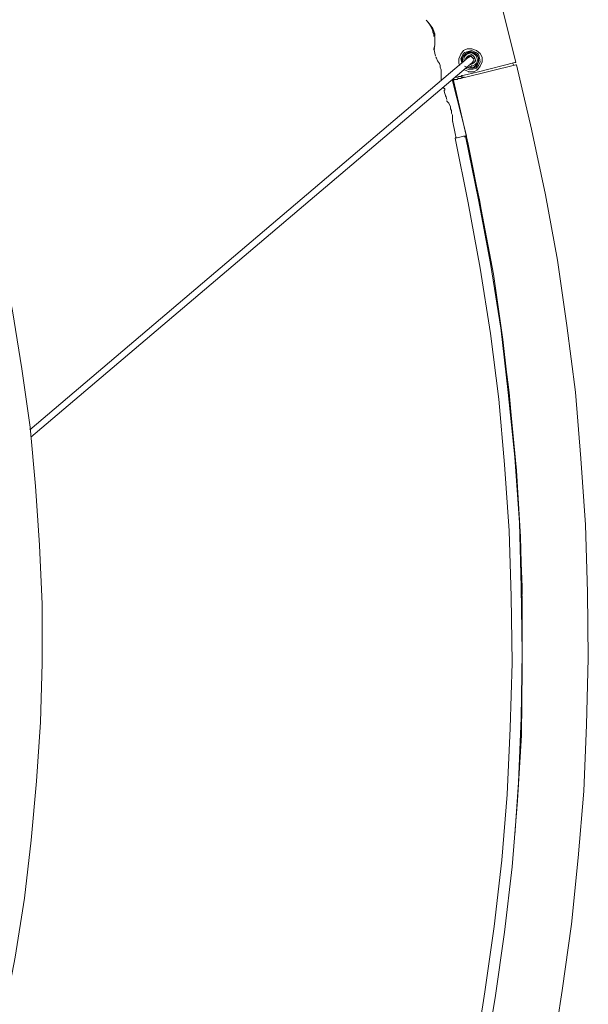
# Model space of a CAD drawing. Header units: millimetres. Extents: x 31.8 to 48.8, y -27.2 to 6.6.
# Tile 77 of 79: x 44.2 to 45.8, y -1.3 to 1.5. Entities that reach past the tile are written whole.
import ezdxf

# ---------------------------------------------------------------- set-up
doc = ezdxf.new("R2010")
doc.units = ezdxf.units.MM
doc.header["$MEASUREMENT"] = 0
doc.layers.add('Livello 1', color=7, linetype='Continuous', lineweight=0)

msp = doc.modelspace()

# ---------------------------------------------------------------- linework, layer by layer
at = {"layer": 'Livello 1', "color": 250, "lineweight": 5, "true_color": 0x1d1d1b}
for points in [[(45.5535, 1.6571), (45.5535, 1.6571), (45.6205, 1.3859), (45.6205, 1.3859)], [(45.379, 1.485), (45.379, 1.485), (45.3817, 1.4796), (45.3817, 1.4796)], [(45.3844, 1.4665), (45.3844, 1.4665), (45.3844, 1.4611), (45.3844, 1.4611)], [(45.3844, 1.4263), (45.3844, 1.4263), (45.3898, 1.4049), (45.3898, 1.4049)], [(45.3846, 1.4259), (45.3846, 1.4259), (45.3873, 1.4311), (45.3873, 1.4311)], [(45.3873, 1.4259), (45.3873, 1.4259), (45.3846, 1.4259), (45.3846, 1.4259)], [(45.4835, 1.4006), (45.4835, 1.4006), (44.2201, 0.3262), (44.2201, 0.3262)], [(45.4862, 1.4128), (45.4862, 1.4128), (45.481, 1.4155), (45.481, 1.4155)], [(45.4812, 1.4117), (45.4812, 1.4117), (45.4812, 1.4144), (45.4812, 1.4144)], [(44.2228, 0.3049), (44.2228, 0.3049), (45.4968, 1.3875), (45.4968, 1.3875)], [(45.4733, 1.3426), (45.4733, 1.3426), (45.6205, 1.3798), (45.6205, 1.3798)], [(45.4946, 1.3825), (45.4946, 1.3825), (45.4891, 1.3798), (45.4891, 1.3798)], [(45.4891, 1.3798), (45.4891, 1.3798), (45.4891, 1.3825), (45.4891, 1.3825)], [(45.4916, 1.3731), (45.4916, 1.3731), (45.4943, 1.3782), (45.4943, 1.3782)], [(45.4919, 1.3719), (45.4919, 1.3719), (45.4919, 1.3744), (45.4919, 1.3744)], [(45.4968, 1.3873), (45.4968, 1.3873), (45.4968, 1.3848), (45.4968, 1.3848)], [(45.4968, 1.3848), (45.4968, 1.3848), (45.4968, 1.3821), (45.4968, 1.3821)], [(45.6178, 1.3859), (45.6178, 1.3859), (45.5131, 1.3593), (45.5131, 1.3593)], [(45.6124, 1.3832), (45.6124, 1.3832), (45.6151, 1.378), (45.6151, 1.378)], [(45.4058, 1.341), (45.4058, 1.341), (45.4058, 1.3356), (45.4058, 1.3356)], [(45.4381, 1.3356), (45.4381, 1.3356), (45.4381, 1.3329), (45.4381, 1.3329)], [(45.4408, 1.3381), (45.4408, 1.3381), (45.4408, 1.3329), (45.4408, 1.3329)], [(45.4648, 1.3487), (45.4648, 1.3487), (45.4675, 1.3408), (45.4675, 1.3408)], [(45.481, 1.3514), (45.481, 1.3514), (45.4675, 1.3487), (45.4675, 1.3487)], [(45.5131, 1.3593), (45.5131, 1.3593), (45.481, 1.3514), (45.481, 1.3514)], [(45.4113, 1.3141), (45.4113, 1.3141), (45.414, 1.3116), (45.414, 1.3116)], [(45.4167, 1.3116), (45.4167, 1.3116), (45.414, 1.3116), (45.414, 1.3116)], [(45.4167, 1.3116), (45.4167, 1.3116), (45.4167, 1.3062), (45.4167, 1.3062)], [(45.4756, 1.1863), (45.4756, 1.1863), (45.4381, 1.3329), (45.4381, 1.3329)], [(45.4408, 1.3329), (45.4408, 1.3329), (45.4381, 1.3329), (45.4381, 1.3329)], [(45.414, 1.3035), (45.414, 1.3035), (45.4194, 1.2875), (45.4194, 1.2875)], [(45.4194, 1.2904), (45.4194, 1.2904), (45.4221, 1.2798), (45.4221, 1.2798)], [(45.4379, 1.2186), (45.4379, 1.2186), (45.446, 1.1816), (45.446, 1.1816)], [(45.446, 1.1816), (45.446, 1.1816), (45.4487, 1.1681), (45.4487, 1.1681)], [(45.4783, 1.1733), (45.4783, 1.1733), (45.4729, 1.1705), (45.4729, 1.1705)], [(45.4783, 1.1733), (45.4783, 1.1733), (45.4756, 1.1863), (45.4756, 1.1863)], [(45.4783, 1.1764), (45.4783, 1.1764), (45.4756, 1.1737), (45.4756, 1.1737)]]:
    msp.add_open_spline(points, degree=3, dxfattribs=at)
for points, knots in [([(45.3629, 1.5083), (45.3629, 1.5083), (45.3629, 1.5083), (45.3629, 1.5083), (45.3629, 1.5083), (45.3656, 1.5058), (45.3656, 1.5058), (45.3656, 1.5058), (45.3711, 1.4977), (45.3711, 1.4977), (45.3711, 1.4977), (45.3792, 1.4844), (45.3792, 1.4844), (45.3792, 1.4844), (45.3819, 1.4765), (45.3819, 1.4765), (45.3819, 1.4765), (45.3846, 1.4686), (45.3846, 1.4686), (45.3846, 1.4686), (45.3873, 1.4604), (45.3873, 1.4604), (45.3873, 1.4604), (45.3873, 1.4496), (45.3873, 1.4496), (45.3873, 1.4496), (45.3873, 1.4365), (45.3873, 1.4365), (45.3873, 1.4365), (45.3846, 1.4259), (45.3846, 1.4259), (45.3846, 1.4259), (45.3846, 1.4232), (45.3846, 1.4232)], [0, 0, 0, 0, 1, 1, 1, 2, 2, 2, 3, 3, 3, 4, 4, 4, 5, 5, 5, 6, 6, 6, 7, 7, 7, 8, 8, 8, 9, 9, 9, 10, 10, 10, 11, 11, 11, 11]), ([(45.3873, 1.4631), (45.3873, 1.4631), (45.3873, 1.4686), (45.3873, 1.4686), (45.3873, 1.4686), (45.3846, 1.4765), (45.3846, 1.4765), (45.3846, 1.4765), (45.3819, 1.4844), (45.3819, 1.4844), (45.3819, 1.4844), (45.3738, 1.495), (45.3738, 1.495), (45.3738, 1.495), (45.3684, 1.5031), (45.3684, 1.5031)], [0, 0, 0, 0, 1, 1, 1, 2, 2, 2, 3, 3, 3, 4, 4, 4, 5, 5, 5, 5]), ([(45.3817, 1.4796), (45.3817, 1.4796), (45.3817, 1.4742), (45.3817, 1.4742), (45.3817, 1.4742), (45.3844, 1.4692), (45.3844, 1.4692)], [0, 0, 0, 0, 1, 1, 1, 2, 2, 2, 2]), ([(45.3844, 1.4692), (45.3844, 1.4692), (45.3844, 1.4692), (45.3844, 1.4692), (45.3844, 1.4692), (45.3844, 1.4665), (45.3844, 1.4665)], [0, 0, 0, 0, 1, 1, 1, 2, 2, 2, 2]), ([(45.3871, 1.4557), (45.3871, 1.4557), (45.3871, 1.4557), (45.3871, 1.4557), (45.3871, 1.4557), (45.3871, 1.4532), (45.3871, 1.4532)], [0, 0, 0, 0, 1, 1, 1, 2, 2, 2, 2]), ([(45.3871, 1.4557), (45.3871, 1.4557), (45.3871, 1.4557), (45.3871, 1.4557), (45.3871, 1.4557), (45.3871, 1.4532), (45.3871, 1.4532)], [0, 0, 0, 0, 1, 1, 1, 2, 2, 2, 2]), ([(45.3846, 1.4232), (45.3846, 1.4232), (45.3846, 1.4259), (45.3846, 1.4259), (45.3846, 1.4259), (45.3873, 1.4259), (45.3873, 1.4259)], [0, 0, 0, 0, 1, 1, 1, 2, 2, 2, 2]), ([(45.4596, 1.378), (45.4596, 1.378), (45.4569, 1.3832), (45.4569, 1.3832), (45.4569, 1.3832), (45.4569, 1.3965), (45.4569, 1.3965), (45.4569, 1.3965), (45.4621, 1.4101), (45.4621, 1.4101), (45.4621, 1.4101), (45.4702, 1.4205), (45.4702, 1.4205), (45.4702, 1.4205), (45.481, 1.4259), (45.481, 1.4259), (45.481, 1.4259), (45.4943, 1.4259), (45.4943, 1.4259), (45.4943, 1.4259), (45.5079, 1.4205), (45.5079, 1.4205), (45.5079, 1.4205), (45.5185, 1.4123), (45.5185, 1.4123), (45.5185, 1.4123), (45.5239, 1.402), (45.5239, 1.402), (45.5239, 1.402), (45.5239, 1.3886), (45.5239, 1.3886), (45.5239, 1.3886), (45.5185, 1.3753), (45.5185, 1.3753), (45.5185, 1.3753), (45.5106, 1.3647), (45.5106, 1.3647), (45.5106, 1.3647), (45.4998, 1.3593), (45.4998, 1.3593), (45.4998, 1.3593), (45.4864, 1.3593), (45.4864, 1.3593), (45.4864, 1.3593), (45.4729, 1.3647), (45.4729, 1.3647), (45.4729, 1.3647), (45.4702, 1.3647), (45.4702, 1.3647)], [0, 0, 0, 0, 1, 1, 1, 2, 2, 2, 3, 3, 3, 4, 4, 4, 5, 5, 5, 6, 6, 6, 7, 7, 7, 8, 8, 8, 9, 9, 9, 10, 10, 10, 11, 11, 11, 12, 12, 12, 13, 13, 13, 14, 14, 14, 15, 15, 15, 16, 16, 16, 16]), ([(45.4648, 1.3832), (45.4648, 1.3832), (45.4648, 1.3859), (45.4648, 1.3859), (45.4648, 1.3859), (45.4621, 1.3965), (45.4621, 1.3965), (45.4621, 1.3965), (45.4675, 1.4074), (45.4675, 1.4074), (45.4675, 1.4074), (45.4729, 1.415), (45.4729, 1.415), (45.4729, 1.415), (45.4837, 1.4178), (45.4837, 1.4178), (45.4837, 1.4178), (45.4943, 1.4205), (45.4943, 1.4205), (45.4943, 1.4205), (45.5052, 1.415), (45.5052, 1.415), (45.5052, 1.415), (45.5131, 1.4101), (45.5131, 1.4101), (45.5131, 1.4101), (45.5158, 1.3992), (45.5158, 1.3992), (45.5158, 1.3992), (45.5185, 1.3886), (45.5185, 1.3886), (45.5185, 1.3886), (45.5131, 1.378), (45.5131, 1.378), (45.5131, 1.378), (45.5079, 1.3701), (45.5079, 1.3701), (45.5079, 1.3701), (45.497, 1.3674), (45.497, 1.3674), (45.497, 1.3674), (45.4864, 1.3647), (45.4864, 1.3647), (45.4864, 1.3647), (45.4756, 1.3701), (45.4756, 1.3701)], [0, 0, 0, 0, 1, 1, 1, 2, 2, 2, 3, 3, 3, 4, 4, 4, 5, 5, 5, 6, 6, 6, 7, 7, 7, 8, 8, 8, 9, 9, 9, 10, 10, 10, 11, 11, 11, 12, 12, 12, 13, 13, 13, 14, 14, 14, 15, 15, 15, 15]), ([(45.39, 1.402), (45.39, 1.402), (45.3925, 1.3992), (45.3925, 1.3992), (45.3925, 1.3992), (45.395, 1.3913), (45.395, 1.3913), (45.395, 1.3913), (45.4004, 1.3832), (45.4004, 1.3832), (45.4004, 1.3832), (45.4031, 1.378), (45.4031, 1.378), (45.4031, 1.378), (45.4031, 1.3728), (45.4031, 1.3728), (45.4031, 1.3728), (45.4058, 1.3647), (45.4058, 1.3647), (45.4058, 1.3647), (45.4058, 1.3593), (45.4058, 1.3593), (45.4058, 1.3593), (45.4058, 1.3487), (45.4058, 1.3487), (45.4058, 1.3487), (45.4058, 1.3408), (45.4058, 1.3408), (45.4058, 1.3408), (45.4058, 1.3381), (45.4058, 1.3381), (45.4058, 1.3381), (45.4058, 1.3408), (45.4058, 1.3408)], [0, 0, 0, 0, 1, 1, 1, 2, 2, 2, 3, 3, 3, 4, 4, 4, 5, 5, 5, 6, 6, 6, 7, 7, 7, 8, 8, 8, 9, 9, 9, 10, 10, 10, 11, 11, 11, 11]), ([(45.4729, 1.3753), (45.4729, 1.3753), (45.4783, 1.3728), (45.4783, 1.3728), (45.4783, 1.3728), (45.4864, 1.3701), (45.4864, 1.3701), (45.4864, 1.3701), (45.497, 1.3701), (45.497, 1.3701), (45.497, 1.3701), (45.5052, 1.3728), (45.5052, 1.3728), (45.5052, 1.3728), (45.5106, 1.3805), (45.5106, 1.3805), (45.5106, 1.3805), (45.5131, 1.3886), (45.5131, 1.3886), (45.5131, 1.3886), (45.5131, 1.3992), (45.5131, 1.3992), (45.5131, 1.3992), (45.5106, 1.4074), (45.5106, 1.4074), (45.5106, 1.4074), (45.5025, 1.4123), (45.5025, 1.4123), (45.5025, 1.4123), (45.4943, 1.415), (45.4943, 1.415), (45.4943, 1.415), (45.4837, 1.415), (45.4837, 1.415), (45.4837, 1.415), (45.4756, 1.4123), (45.4756, 1.4123), (45.4756, 1.4123), (45.4702, 1.4047), (45.4702, 1.4047), (45.4702, 1.4047), (45.4648, 1.3965), (45.4648, 1.3965), (45.4648, 1.3965), (45.4675, 1.3859), (45.4675, 1.3859)], [0, 0, 0, 0, 1, 1, 1, 2, 2, 2, 3, 3, 3, 4, 4, 4, 5, 5, 5, 6, 6, 6, 7, 7, 7, 8, 8, 8, 9, 9, 9, 10, 10, 10, 11, 11, 11, 12, 12, 12, 13, 13, 13, 14, 14, 14, 15, 15, 15, 15]), ([(45.4808, 1.374), (45.4808, 1.374), (45.486, 1.3712), (45.486, 1.3712), (45.486, 1.3712), (45.4968, 1.3712), (45.4968, 1.3712), (45.4968, 1.3712), (45.5049, 1.3767), (45.5049, 1.3767), (45.5049, 1.3767), (45.5104, 1.3821), (45.5104, 1.3821), (45.5104, 1.3821), (45.5131, 1.39), (45.5131, 1.39), (45.5131, 1.39), (45.5131, 1.4006), (45.5131, 1.4006), (45.5131, 1.4006), (45.5077, 1.4085), (45.5077, 1.4085), (45.5077, 1.4085), (45.5022, 1.4139), (45.5022, 1.4139), (45.5022, 1.4139), (45.4941, 1.4166), (45.4941, 1.4166), (45.4941, 1.4166), (45.4833, 1.4166), (45.4833, 1.4166), (45.4833, 1.4166), (45.4756, 1.4112), (45.4756, 1.4112), (45.4756, 1.4112), (45.4702, 1.4058), (45.4702, 1.4058), (45.4702, 1.4058), (45.4675, 1.3979), (45.4675, 1.3979), (45.4675, 1.3979), (45.4675, 1.3873), (45.4675, 1.3873)], [0, 0, 0, 0, 1, 1, 1, 2, 2, 2, 3, 3, 3, 4, 4, 4, 5, 5, 5, 6, 6, 6, 7, 7, 7, 8, 8, 8, 9, 9, 9, 10, 10, 10, 11, 11, 11, 12, 12, 12, 13, 13, 13, 14, 14, 14, 14]), ([(45.4733, 1.3904), (45.4733, 1.3904), (45.4706, 1.3956), (45.4706, 1.3956), (45.4706, 1.3956), (45.4733, 1.4038), (45.4733, 1.4038), (45.4733, 1.4038), (45.4785, 1.4092), (45.4785, 1.4092), (45.4785, 1.4092), (45.4837, 1.4117), (45.4837, 1.4117), (45.4837, 1.4117), (45.4919, 1.4144), (45.4919, 1.4144), (45.4919, 1.4144), (45.5, 1.4117), (45.5, 1.4117), (45.5, 1.4117), (45.5054, 1.4065), (45.5054, 1.4065), (45.5054, 1.4065), (45.5081, 1.4011), (45.5081, 1.4011), (45.5081, 1.4011), (45.5106, 1.3929), (45.5106, 1.3929), (45.5106, 1.3929), (45.5081, 1.3852), (45.5081, 1.3852), (45.5081, 1.3852), (45.5027, 1.3798), (45.5027, 1.3798), (45.5027, 1.3798), (45.4973, 1.3771), (45.4973, 1.3771)], [0, 0, 0, 0, 1, 1, 1, 2, 2, 2, 3, 3, 3, 4, 4, 4, 5, 5, 5, 6, 6, 6, 7, 7, 7, 8, 8, 8, 9, 9, 9, 10, 10, 10, 11, 11, 11, 12, 12, 12, 12]), ([(45.4758, 1.3956), (45.4758, 1.3956), (45.4758, 1.3956), (45.4758, 1.3956), (45.4758, 1.3956), (45.4785, 1.4011), (45.4785, 1.4011), (45.4785, 1.4011), (45.4812, 1.4038), (45.4812, 1.4038), (45.4812, 1.4038), (45.4864, 1.4065), (45.4864, 1.4065), (45.4864, 1.4065), (45.4919, 1.4092), (45.4919, 1.4092), (45.4919, 1.4092), (45.4973, 1.4065), (45.4973, 1.4065), (45.4973, 1.4065), (45.5, 1.4038), (45.5, 1.4038), (45.5, 1.4038), (45.5027, 1.3983), (45.5027, 1.3983), (45.5027, 1.3983), (45.5054, 1.3929), (45.5054, 1.3929), (45.5054, 1.3929), (45.5027, 1.388), (45.5027, 1.388), (45.5027, 1.388), (45.5, 1.3852), (45.5, 1.3852), (45.5, 1.3852), (45.4946, 1.3825), (45.4946, 1.3825)], [0, 0, 0, 0, 1, 1, 1, 2, 2, 2, 3, 3, 3, 4, 4, 4, 5, 5, 5, 6, 6, 6, 7, 7, 7, 8, 8, 8, 9, 9, 9, 10, 10, 10, 11, 11, 11, 12, 12, 12, 12]), ([(45.4833, 1.4008), (45.4833, 1.4008), (45.486, 1.4008), (45.486, 1.4008), (45.486, 1.4008), (45.486, 1.4033), (45.486, 1.4033), (45.486, 1.4033), (45.4887, 1.4033), (45.4887, 1.4033), (45.4887, 1.4033), (45.4914, 1.4033), (45.4914, 1.4033), (45.4914, 1.4033), (45.4941, 1.4033), (45.4941, 1.4033), (45.4941, 1.4033), (45.4941, 1.4008), (45.4941, 1.4008), (45.4941, 1.4008), (45.4968, 1.4008), (45.4968, 1.4008)], [0, 0, 0, 0, 1, 1, 1, 2, 2, 2, 3, 3, 3, 4, 4, 4, 5, 5, 5, 6, 6, 6, 7, 7, 7, 7]), ([(45.4837, 1.4011), (45.4837, 1.4011), (45.4837, 1.4038), (45.4837, 1.4038), (45.4837, 1.4038), (45.4837, 1.4065), (45.4837, 1.4065)], [0, 0, 0, 0, 1, 1, 1, 2, 2, 2, 2]), ([(45.4914, 1.4085), (45.4914, 1.4085), (45.4914, 1.4058), (45.4914, 1.4058), (45.4914, 1.4058), (45.4914, 1.4033), (45.4914, 1.4033)], [0, 0, 0, 0, 1, 1, 1, 2, 2, 2, 2]), ([(45.4968, 1.4008), (45.4968, 1.4008), (45.4968, 1.3981), (45.4968, 1.3981), (45.4968, 1.3981), (45.4995, 1.3981), (45.4995, 1.3981), (45.4995, 1.3981), (45.4995, 1.3954), (45.4995, 1.3954), (45.4995, 1.3954), (45.4995, 1.3927), (45.4995, 1.3927), (45.4995, 1.3927), (45.4995, 1.3902), (45.4995, 1.3902), (45.4995, 1.3902), (45.4968, 1.3902), (45.4968, 1.3902), (45.4968, 1.3902), (45.4968, 1.3875), (45.4968, 1.3875)], [0, 0, 0, 0, 1, 1, 1, 2, 2, 2, 3, 3, 3, 4, 4, 4, 5, 5, 5, 6, 6, 6, 7, 7, 7, 7]), ([(45.6233, 1.3798), (45.6233, 1.3798), (45.6664, 1.1936), (45.6664, 1.1936), (45.6664, 1.1936), (45.7066, 1.0048), (45.7066, 1.0048), (45.7066, 1.0048), (45.7413, 0.8159), (45.7413, 0.8159), (45.7413, 0.8159), (45.7682, 0.6271), (45.7682, 0.6271), (45.7682, 0.6271), (45.7926, 0.4354), (45.7926, 0.4354), (45.7926, 0.4354), (45.8084, 0.244), (45.8084, 0.244), (45.8084, 0.244), (45.8219, 0.0523), (45.8219, 0.0523), (45.8219, 0.0523), (45.8273, -0.1416), (45.8273, -0.1416), (45.8273, -0.1416), (45.8298, -0.3331), (45.8298, -0.3331), (45.8298, -0.3331), (45.8246, -0.5248), (45.8246, -0.5248), (45.8246, -0.5248), (45.8165, -0.7162), (45.8165, -0.7162), (45.8165, -0.7162), (45.8003, -0.9079), (45.8003, -0.9079), (45.8003, -0.9079), (45.7817, -1.0993), (45.7817, -1.0993), (45.7817, -1.0993), (45.7549, -1.2908), (45.7549, -1.2908), (45.7549, -1.2908), (45.7253, -1.4798), (45.7253, -1.4798), (45.7253, -1.4798), (45.6876, -1.6685), (45.6876, -1.6685), (45.6876, -1.6685), (45.6449, -1.8575), (45.6449, -1.8575), (45.6449, -1.8575), (45.5993, -2.0437), (45.5993, -2.0437), (45.5993, -2.0437), (45.5481, -2.227), (45.5481, -2.227), (45.5481, -2.227), (45.4891, -2.4133), (45.4891, -2.4133), (45.4891, -2.4133), (45.4275, -2.5944), (45.4275, -2.5944), (45.4275, -2.5944), (45.3607, -2.775), (45.3607, -2.775), (45.3607, -2.775), (45.2882, -2.9533), (45.2882, -2.9533), (45.2882, -2.9533), (45.2103, -3.1288), (45.2103, -3.1288), (45.2103, -3.1288), (45.127, -3.3017), (45.127, -3.3017), (45.127, -3.3017), (45.0387, -3.4746), (45.0387, -3.4746), (45.0387, -3.4746), (44.9473, -3.6422), (44.9473, -3.6422), (44.9473, -3.6422), (44.8509, -3.8097), (44.8509, -3.8097), (44.8509, -3.8097), (44.7491, -3.9747), (44.7491, -3.9747), (44.7491, -3.9747), (44.6416, -4.1343), (44.6416, -4.1343), (44.6416, -4.1343), (44.5317, -4.2912), (44.5317, -4.2912), (44.5317, -4.2912), (44.4163, -4.4484), (44.4163, -4.4484), (44.4163, -4.4484), (44.2984, -4.5972), (44.2984, -4.5972), (44.2984, -4.5972), (44.1749, -4.7462), (44.1749, -4.7462), (44.1749, -4.7462), (44.0463, -4.8925), (44.0463, -4.8925), (44.0463, -4.8925), (43.9146, -5.0333), (43.9146, -5.0333), (43.9146, -5.0333), (43.7778, -5.1693), (43.7778, -5.1693), (43.7778, -5.1693), (43.6385, -5.3022), (43.6385, -5.3022), (43.6385, -5.3022), (43.4963, -5.4325), (43.4963, -5.4325), (43.4963, -5.4325), (43.3486, -5.5574), (43.3486, -5.5574), (43.3486, -5.5574), (43.1987, -5.6799), (43.1987, -5.6799), (43.1987, -5.6799), (43.0457, -5.7967), (43.0457, -5.7967), (43.0457, -5.7967), (42.8901, -5.9111), (42.8901, -5.9111), (42.8901, -5.9111), (42.7291, -6.0177), (42.7291, -6.0177), (42.7291, -6.0177), (42.5654, -6.124), (42.5654, -6.124), (42.5654, -6.124), (42.3993, -6.2225), (42.3993, -6.2225), (42.3993, -6.2225), (42.2331, -6.3182), (42.2331, -6.3182), (42.2331, -6.3182), (42.0613, -6.4085), (42.0613, -6.4085), (42.0613, -6.4085), (41.887, -6.4938), (41.887, -6.4938), (41.887, -6.4938), (41.71, -6.5735), (41.71, -6.5735), (41.71, -6.5735), (41.533, -6.6505), (41.533, -6.6505), (41.533, -6.6505), (41.3533, -6.7196), (41.3533, -6.7196), (41.3533, -6.7196), (41.1709, -6.7862), (41.1709, -6.7862), (41.1709, -6.7862), (40.9857, -6.8476), (40.9857, -6.8476), (40.9857, -6.8476), (40.8006, -6.9034), (40.8006, -6.9034)], [0, 0, 0, 0, 1, 1, 1, 2, 2, 2, 3, 3, 3, 4, 4, 4, 5, 5, 5, 6, 6, 6, 7, 7, 7, 8, 8, 8, 9, 9, 9, 10, 10, 10, 11, 11, 11, 12, 12, 12, 13, 13, 13, 14, 14, 14, 15, 15, 15, 16, 16, 16, 17, 17, 17, 18, 18, 18, 19, 19, 19, 20, 20, 20, 21, 21, 21, 22, 22, 22, 23, 23, 23, 24, 24, 24, 25, 25, 25, 26, 26, 26, 27, 27, 27, 28, 28, 28, 29, 29, 29, 30, 30, 30, 31, 31, 31, 32, 32, 32, 33, 33, 33, 34, 34, 34, 35, 35, 35, 36, 36, 36, 37, 37, 37, 38, 38, 38, 39, 39, 39, 40, 40, 40, 41, 41, 41, 42, 42, 42, 43, 43, 43, 44, 44, 44, 45, 45, 45, 46, 46, 46, 47, 47, 47, 48, 48, 48, 49, 49, 49, 50, 50, 50, 51, 51, 51, 52, 52, 52, 53, 53, 53, 54, 54, 54, 55, 55, 55, 55]), ([(45.4973, 1.3771), (45.4973, 1.3771), (45.4891, 1.3744), (45.4891, 1.3744), (45.4891, 1.3744), (45.4837, 1.3771), (45.4837, 1.3771)], [0, 0, 0, 0, 1, 1, 1, 2, 2, 2, 2]), ([(45.5079, 1.3647), (45.5079, 1.3647), (45.5106, 1.3647), (45.5106, 1.3647), (45.5106, 1.3647), (45.5106, 1.3674), (45.5106, 1.3674)], [0, 0, 0, 0, 1, 1, 1, 2, 2, 2, 2]), ([(45.6205, 1.3859), (45.6205, 1.3859), (45.6205, 1.3859), (45.6205, 1.3859), (45.6205, 1.3859), (45.6178, 1.3859), (45.6178, 1.3859)], [0, 0, 0, 0, 1, 1, 1, 2, 2, 2, 2]), ([(45.6205, 1.3798), (45.6205, 1.3798), (45.6205, 1.3798), (45.6205, 1.3798), (45.6205, 1.3798), (45.6233, 1.3798), (45.6233, 1.3798)], [0, 0, 0, 0, 1, 1, 1, 2, 2, 2, 2]), ([(45.4706, 1.3426), (45.4706, 1.3426), (45.4652, 1.3426), (45.4652, 1.3426), (45.4652, 1.3426), (45.4625, 1.3399), (45.4625, 1.3399), (45.4625, 1.3399), (45.4571, 1.3399), (45.4571, 1.3399), (45.4571, 1.3399), (45.4544, 1.3399), (45.4544, 1.3399), (45.4544, 1.3399), (45.4517, 1.3372), (45.4517, 1.3372), (45.4517, 1.3372), (45.4462, 1.3372), (45.4462, 1.3372), (45.4462, 1.3372), (45.4435, 1.3372), (45.4435, 1.3372), (45.4435, 1.3372), (45.4408, 1.3347), (45.4408, 1.3347)], [0, 0, 0, 0, 1, 1, 1, 2, 2, 2, 3, 3, 3, 4, 4, 4, 5, 5, 5, 6, 6, 6, 7, 7, 7, 8, 8, 8, 8]), ([(45.4648, 1.3487), (45.4648, 1.3487), (45.4621, 1.346), (45.4621, 1.346), (45.4621, 1.346), (45.4569, 1.346), (45.4569, 1.346), (45.4569, 1.346), (45.4542, 1.3435), (45.4542, 1.3435), (45.4542, 1.3435), (45.4487, 1.3435), (45.4487, 1.3435), (45.4487, 1.3435), (45.4462, 1.3435), (45.4462, 1.3435)], [0, 0, 0, 0, 1, 1, 1, 2, 2, 2, 3, 3, 3, 4, 4, 4, 5, 5, 5, 5]), ([(45.4675, 1.3487), (45.4675, 1.3487), (45.4675, 1.3487), (45.4675, 1.3487), (45.4675, 1.3487), (45.4648, 1.3487), (45.4648, 1.3487)], [0, 0, 0, 0, 1, 1, 1, 2, 2, 2, 2]), ([(45.4702, 1.3439), (45.4702, 1.3439), (45.4702, 1.3439), (45.4702, 1.3439), (45.4702, 1.3439), (45.4729, 1.3439), (45.4729, 1.3439)], [0, 0, 0, 0, 1, 1, 1, 2, 2, 2, 2]), ([(45.4837, 1.3593), (45.4837, 1.3593), (45.4864, 1.3593), (45.4864, 1.3593), (45.4864, 1.3593), (45.4919, 1.3593), (45.4919, 1.3593)], [0, 0, 0, 0, 1, 1, 1, 2, 2, 2, 2]), ([(40.7498, -6.7223), (40.7498, -6.7223), (40.932, -6.6666), (40.932, -6.6666), (40.932, -6.6666), (41.1144, -6.6081), (41.1144, -6.6081), (41.1144, -6.6081), (41.2969, -6.5417), (41.2969, -6.5417), (41.2969, -6.5417), (41.4739, -6.4726), (41.4739, -6.4726), (41.4739, -6.4726), (41.6509, -6.3954), (41.6509, -6.3954), (41.6509, -6.3954), (41.8252, -6.3155), (41.8252, -6.3155), (41.8252, -6.3155), (41.997, -6.2304), (41.997, -6.2304), (41.997, -6.2304), (42.1661, -6.1398), (42.1661, -6.1398), (42.1661, -6.1398), (42.3322, -6.0441), (42.3322, -6.0441), (42.3322, -6.0441), (42.4957, -5.9459), (42.4957, -5.9459), (42.4957, -5.9459), (42.6569, -5.842), (42.6569, -5.842), (42.6569, -5.842), (42.8149, -5.733), (42.8149, -5.733), (42.8149, -5.733), (42.9707, -5.6212), (42.9707, -5.6212), (42.9707, -5.6212), (43.1208, -5.5043), (43.1208, -5.5043), (43.1208, -5.5043), (43.2685, -5.3817), (43.2685, -5.3817), (43.2685, -5.3817), (43.4132, -5.2569), (43.4132, -5.2569), (43.4132, -5.2569), (43.5527, -5.1266), (43.5527, -5.1266), (43.5527, -5.1266), (43.6895, -4.9936), (43.6895, -4.9936), (43.6895, -4.9936), (43.8237, -4.8552), (43.8237, -4.8552), (43.8237, -4.8552), (43.9521, -4.7143), (43.9521, -4.7143), (43.9521, -4.7143), (44.0783, -4.5705), (44.0783, -4.5705), (44.0783, -4.5705), (44.1989, -4.4215), (44.1989, -4.4215), (44.1989, -4.4215), (44.3145, -4.27), (44.3145, -4.27), (44.3145, -4.27), (44.4271, -4.1156), (44.4271, -4.1156), (44.4271, -4.1156), (44.5344, -3.9589), (44.5344, -3.9589), (44.5344, -3.9589), (44.6389, -3.7966), (44.6389, -3.7966), (44.6389, -3.7966), (44.7355, -3.6343), (44.7355, -3.6343), (44.7355, -3.6343), (44.8294, -3.4667), (44.8294, -3.4667), (44.8294, -3.4667), (44.918, -3.299), (44.918, -3.299), (44.918, -3.299), (45.0037, -3.1263), (45.0037, -3.1263), (45.0037, -3.1263), (45.0816, -2.9533), (45.0816, -2.9533), (45.0816, -2.9533), (45.1566, -2.7777), (45.1566, -2.7777), (45.1566, -2.7777), (45.2239, -2.5993), (45.2239, -2.5993), (45.2239, -2.5993), (45.2882, -2.4214), (45.2882, -2.4214), (45.2882, -2.4214), (45.3471, -2.2379), (45.3471, -2.2379), (45.3471, -2.2379), (45.4009, -2.0568), (45.4009, -2.0568), (45.4009, -2.0568), (45.449, -1.8708), (45.449, -1.8708), (45.449, -1.8708), (45.4919, -1.6845), (45.4919, -1.6845), (45.4919, -1.6845), (45.5296, -1.4983), (45.5296, -1.4983), (45.5296, -1.4983), (45.5616, -1.312), (45.5616, -1.312), (45.5616, -1.312), (45.5885, -1.123), (45.5885, -1.123), (45.5885, -1.123), (45.6099, -0.9343), (45.6099, -0.9343), (45.6099, -0.9343), (45.626, -0.7428), (45.626, -0.7428), (45.626, -0.7428), (45.6368, -0.5541), (45.6368, -0.5541), (45.6368, -0.5541), (45.6395, -0.3627), (45.6395, -0.3627), (45.6395, -0.3627), (45.6395, -0.171), (45.6395, -0.171), (45.6395, -0.171), (45.6341, 0.0178), (45.6341, 0.0178), (45.6341, 0.0178), (45.6233, 0.2094), (45.6233, 0.2094), (45.6233, 0.2094), (45.6047, 0.3982), (45.6047, 0.3982), (45.6047, 0.3982), (45.5831, 0.5872), (45.5831, 0.5872), (45.5831, 0.5872), (45.5562, 0.7759), (45.5562, 0.7759), (45.5562, 0.7759), (45.5214, 0.9622), (45.5214, 0.9622), (45.5214, 0.9622), (45.4837, 1.1509), (45.4837, 1.1509), (45.4837, 1.1509), (45.4408, 1.3347), (45.4408, 1.3347)], [0, 0, 0, 0, 1, 1, 1, 2, 2, 2, 3, 3, 3, 4, 4, 4, 5, 5, 5, 6, 6, 6, 7, 7, 7, 8, 8, 8, 9, 9, 9, 10, 10, 10, 11, 11, 11, 12, 12, 12, 13, 13, 13, 14, 14, 14, 15, 15, 15, 16, 16, 16, 17, 17, 17, 18, 18, 18, 19, 19, 19, 20, 20, 20, 21, 21, 21, 22, 22, 22, 23, 23, 23, 24, 24, 24, 25, 25, 25, 26, 26, 26, 27, 27, 27, 28, 28, 28, 29, 29, 29, 30, 30, 30, 31, 31, 31, 32, 32, 32, 33, 33, 33, 34, 34, 34, 35, 35, 35, 36, 36, 36, 37, 37, 37, 38, 38, 38, 39, 39, 39, 40, 40, 40, 41, 41, 41, 42, 42, 42, 43, 43, 43, 44, 44, 44, 45, 45, 45, 46, 46, 46, 47, 47, 47, 48, 48, 48, 49, 49, 49, 50, 50, 50, 51, 51, 51, 52, 52, 52, 53, 53, 53, 54, 54, 54, 54]), ([(45.4167, 1.3062), (45.4167, 1.3062), (45.4167, 1.3062), (45.4167, 1.3062), (45.4167, 1.3062), (45.414, 1.3062), (45.414, 1.3062), (45.414, 1.3062), (45.414, 1.3035), (45.414, 1.3035)], [0, 0, 0, 0, 1, 1, 1, 2, 2, 2, 3, 3, 3, 3]), ([(45.4221, 1.2771), (45.4221, 1.2771), (45.4221, 1.2744), (45.4221, 1.2744), (45.4221, 1.2744), (45.4273, 1.269), (45.4273, 1.269), (45.4273, 1.269), (45.4327, 1.2584), (45.4327, 1.2584), (45.4327, 1.2584), (45.4327, 1.2529), (45.4327, 1.2529), (45.4327, 1.2529), (45.4354, 1.2475), (45.4354, 1.2475), (45.4354, 1.2475), (45.4354, 1.2399), (45.4354, 1.2399), (45.4354, 1.2399), (45.4381, 1.2344), (45.4381, 1.2344), (45.4381, 1.2344), (45.4381, 1.2236), (45.4381, 1.2236), (45.4381, 1.2236), (45.4381, 1.2184), (45.4381, 1.2184), (45.4381, 1.2184), (45.4381, 1.2157), (45.4381, 1.2157), (45.4381, 1.2157), (45.4381, 1.2184), (45.4381, 1.2184)], [0, 0, 0, 0, 1, 1, 1, 2, 2, 2, 3, 3, 3, 4, 4, 4, 5, 5, 5, 6, 6, 6, 7, 7, 7, 8, 8, 8, 9, 9, 9, 10, 10, 10, 11, 11, 11, 11]), ([(45.446, 1.1681), (45.446, 1.1681), (45.4837, 0.9818), (45.4837, 0.9818), (45.4837, 0.9818), (45.5185, 0.7931), (45.5185, 0.7931), (45.5185, 0.7931), (45.5478, 0.6041), (45.5478, 0.6041), (45.5478, 0.6041), (45.5722, 0.4151), (45.5722, 0.4151), (45.5722, 0.4151), (45.5883, 0.2264), (45.5883, 0.2264), (45.5883, 0.2264), (45.6018, 0.0347), (45.6018, 0.0347), (45.6018, 0.0347), (45.6072, -0.1543), (45.6072, -0.1543), (45.6072, -0.1543), (45.6099, -0.3457), (45.6099, -0.3457), (45.6099, -0.3457), (45.6045, -0.5347), (45.6045, -0.5347), (45.6045, -0.5347), (45.5964, -0.7261), (45.5964, -0.7261), (45.5964, -0.7261), (45.5801, -0.9151), (45.5801, -0.9151), (45.5801, -0.9151), (45.5587, -1.1068), (45.5587, -1.1068), (45.5587, -1.1068), (45.532, -1.2953), (45.532, -1.2953), (45.532, -1.2953), (45.5025, -1.4818), (45.5025, -1.4818), (45.5025, -1.4818), (45.465, -1.6705), (45.465, -1.6705), (45.465, -1.6705), (45.4221, -1.8541), (45.4221, -1.8541), (45.4221, -1.8541), (45.3736, -2.0403), (45.3736, -2.0403), (45.3736, -2.0403), (45.32, -2.2241), (45.32, -2.2241), (45.32, -2.2241), (45.2636, -2.4049), (45.2636, -2.4049), (45.2636, -2.4049), (45.1993, -2.5833), (45.1993, -2.5833), (45.1993, -2.5833), (45.1295, -2.7614), (45.1295, -2.7614), (45.1295, -2.7614), (45.057, -2.9396), (45.057, -2.9396), (45.057, -2.9396), (44.9767, -3.1127), (44.9767, -3.1127), (44.9767, -3.1127), (44.8936, -3.283), (44.8936, -3.283), (44.8936, -3.283), (44.8051, -3.4532), (44.8051, -3.4532), (44.8051, -3.4532), (44.7111, -3.618), (44.7111, -3.618), (44.7111, -3.618), (44.612, -3.783), (44.612, -3.783), (44.612, -3.783), (44.51, -3.9427), (44.51, -3.9427), (44.51, -3.9427), (44.4027, -4.1021), (44.4027, -4.1021), (44.4027, -4.1021), (44.2901, -4.2565), (44.2901, -4.2565), (44.2901, -4.2565), (44.172, -4.4082), (44.172, -4.4082), (44.172, -4.4082), (44.0512, -4.5545), (44.0512, -4.5545), (44.0512, -4.5545), (43.928, -4.701), (43.928, -4.701), (43.928, -4.701), (43.7966, -4.8419), (43.7966, -4.8419), (43.7966, -4.8419), (43.6649, -4.9776), (43.6649, -4.9776), (43.6649, -4.9776), (43.5254, -5.1106), (43.5254, -5.1106), (43.5254, -5.1106), (43.3861, -5.2408), (43.3861, -5.2408), (43.3861, -5.2408), (43.2412, -5.3661), (43.2412, -5.3661), (43.2412, -5.3661), (43.0935, -5.4883), (43.0935, -5.4883), (43.0935, -5.4883), (42.9409, -5.6054), (42.9409, -5.6054), (42.9409, -5.6054), (42.7853, -5.7172), (42.7853, -5.7172), (42.7853, -5.7172), (42.6271, -5.8235), (42.6271, -5.8235), (42.6271, -5.8235), (42.4661, -5.9274), (42.4661, -5.9274), (42.4661, -5.9274), (42.3024, -6.0285), (42.3024, -6.0285), (42.3024, -6.0285), (42.1336, -6.1215), (42.1336, -6.1215), (42.1336, -6.1215), (41.9645, -6.2121), (41.9645, -6.2121), (41.9645, -6.2121), (41.7929, -6.2945), (41.7929, -6.2945), (41.7929, -6.2945), (41.6183, -6.3742), (41.6183, -6.3742), (41.6183, -6.3742), (41.4413, -6.4487), (41.4413, -6.4487), (41.4413, -6.4487), (41.2616, -6.518), (41.2616, -6.518), (41.2616, -6.518), (41.0819, -6.5844), (41.0819, -6.5844), (41.0819, -6.5844), (40.8995, -6.6428), (40.8995, -6.6428)], [0, 0, 0, 0, 1, 1, 1, 2, 2, 2, 3, 3, 3, 4, 4, 4, 5, 5, 5, 6, 6, 6, 7, 7, 7, 8, 8, 8, 9, 9, 9, 10, 10, 10, 11, 11, 11, 12, 12, 12, 13, 13, 13, 14, 14, 14, 15, 15, 15, 16, 16, 16, 17, 17, 17, 18, 18, 18, 19, 19, 19, 20, 20, 20, 21, 21, 21, 22, 22, 22, 23, 23, 23, 24, 24, 24, 25, 25, 25, 26, 26, 26, 27, 27, 27, 28, 28, 28, 29, 29, 29, 30, 30, 30, 31, 31, 31, 32, 32, 32, 33, 33, 33, 34, 34, 34, 35, 35, 35, 36, 36, 36, 37, 37, 37, 38, 38, 38, 39, 39, 39, 40, 40, 40, 41, 41, 41, 42, 42, 42, 43, 43, 43, 44, 44, 44, 45, 45, 45, 46, 46, 46, 47, 47, 47, 48, 48, 48, 49, 49, 49, 50, 50, 50, 51, 51, 51, 52, 52, 52, 52]), ([(45.4702, 1.1737), (45.4702, 1.1737), (45.4596, 1.171), (45.4596, 1.171), (45.4596, 1.171), (45.4514, 1.1685), (45.4514, 1.1685), (45.4514, 1.1685), (45.446, 1.1685), (45.446, 1.1685)], [0, 0, 0, 0, 1, 1, 1, 2, 2, 2, 3, 3, 3, 3]), ([(45.4756, 1.1737), (45.4756, 1.1737), (45.4756, 1.1737), (45.4756, 1.1737), (45.4756, 1.1737), (45.4729, 1.1737), (45.4729, 1.1737), (45.4729, 1.1737), (45.4702, 1.1737), (45.4702, 1.1737)], [0, 0, 0, 0, 1, 1, 1, 2, 2, 2, 3, 3, 3, 3]), ([(45.4756, 1.1737), (45.4756, 1.1737), (45.5131, 0.9902), (45.5131, 0.9902), (45.5131, 0.9902), (45.5478, 0.8066), (45.5478, 0.8066), (45.5478, 0.8066), (45.5774, 0.6206), (45.5774, 0.6206), (45.5774, 0.6206), (45.5991, 0.4341), (45.5991, 0.4341), (45.5991, 0.4341), (45.6176, 0.2478), (45.6176, 0.2478), (45.6176, 0.2478), (45.6312, 0.0591), (45.6312, 0.0591), (45.6312, 0.0591), (45.6366, -0.1272), (45.6366, -0.1272), (45.6366, -0.1272), (45.6393, -0.3161), (45.6393, -0.3161), (45.6393, -0.3161), (45.6366, -0.5049), (45.6366, -0.5049), (45.6366, -0.5049), (45.6284, -0.6911), (45.6284, -0.6911), (45.6284, -0.6911), (45.6176, -0.8429), (45.6176, -0.8429)], [0, 0, 0, 0, 1, 1, 1, 2, 2, 2, 3, 3, 3, 4, 4, 4, 5, 5, 5, 6, 6, 6, 7, 7, 7, 8, 8, 8, 9, 9, 9, 10, 10, 10, 11, 11, 11, 11]), ([(45.6393, -0.1488), (45.6393, -0.1488), (45.6393, -0.1274), (45.6393, -0.1274), (45.6393, -0.1274), (45.6312, 0.0586), (45.6312, 0.0586), (45.6312, 0.0586), (45.6176, 0.2476), (45.6176, 0.2476), (45.6176, 0.2476), (45.6018, 0.4339), (45.6018, 0.4339), (45.6018, 0.4339), (45.5774, 0.6199), (45.5774, 0.6199), (45.5774, 0.6199), (45.5478, 0.8062), (45.5478, 0.8062), (45.5478, 0.8062), (45.5158, 0.9899), (45.5158, 0.9899), (45.5158, 0.9899), (45.4756, 1.1735), (45.4756, 1.1735)], [0, 0, 0, 0, 1, 1, 1, 2, 2, 2, 3, 3, 3, 4, 4, 4, 5, 5, 5, 6, 6, 6, 7, 7, 7, 8, 8, 8, 8]), ([(44.0971, 1.0021), (44.0971, 1.0021), (44.1348, 0.8373), (44.1348, 0.8373), (44.1348, 0.8373), (44.1695, 0.6696), (44.1695, 0.6696), (44.1695, 0.6696), (44.1966, 0.502), (44.1966, 0.502), (44.1966, 0.502), (44.2206, 0.3343), (44.2206, 0.3343), (44.2206, 0.3343), (44.2366, 0.1641), (44.2366, 0.1641), (44.2366, 0.1641), (44.2474, -0.0062), (44.2474, -0.0062), (44.2474, -0.0062), (44.2555, -0.1764), (44.2555, -0.1764), (44.2555, -0.1764), (44.2555, -0.3466), (44.2555, -0.3466), (44.2555, -0.3466), (44.2501, -0.5168), (44.2501, -0.5168), (44.2501, -0.5168), (44.2393, -0.6871), (44.2393, -0.6871), (44.2393, -0.6871), (44.2233, -0.8573), (44.2233, -0.8573), (44.2233, -0.8573), (44.2043, -1.0248), (44.2043, -1.0248), (44.2043, -1.0248), (44.1777, -1.1951), (44.1777, -1.1951), (44.1777, -1.1951), (44.1454, -1.3599), (44.1454, -1.3599), (44.1454, -1.3599), (44.1079, -1.5276), (44.1079, -1.5276), (44.1079, -1.5276), (44.065, -1.6924), (44.065, -1.6924), (44.065, -1.6924), (44.0167, -1.8548), (44.0167, -1.8548), (44.0167, -1.8548), (43.963, -2.0169), (43.963, -2.0169), (43.963, -2.0169), (43.904, -2.1794), (43.904, -2.1794), (43.904, -2.1794), (43.8397, -2.3361), (43.8397, -2.3361), (43.8397, -2.3361), (43.7724, -2.493), (43.7724, -2.493), (43.7724, -2.493), (43.6977, -2.6474), (43.6977, -2.6474), (43.6977, -2.6474), (43.6198, -2.7964), (43.6198, -2.7964), (43.6198, -2.7964), (43.5365, -2.9452), (43.5365, -2.9452), (43.5365, -2.9452), (43.4482, -3.0915), (43.4482, -3.0915), (43.4482, -3.0915), (43.3541, -3.2353), (43.3541, -3.2353), (43.3541, -3.2353), (43.2577, -3.3762), (43.2577, -3.3762), (43.2577, -3.3762), (43.1556, -3.5119), (43.1556, -3.5119), (43.1556, -3.5119), (43.0484, -3.6476), (43.0484, -3.6476), (43.0484, -3.6476), (42.9384, -3.7778), (42.9384, -3.7778), (42.9384, -3.7778), (42.823, -3.9027), (42.823, -3.9027), (42.823, -3.9027), (42.7052, -4.028), (42.7052, -4.028), (42.7052, -4.028), (42.5817, -4.1449), (42.5817, -4.1449), (42.5817, -4.1449), (42.4557, -4.2621), (42.4557, -4.2621), (42.4557, -4.2621), (42.3268, -4.3739), (42.3268, -4.3739), (42.3268, -4.3739), (42.1927, -4.4802), (42.1927, -4.4802), (42.1927, -4.4802), (42.0559, -4.5814), (42.0559, -4.5814), (42.0559, -4.5814), (41.9166, -4.6796), (41.9166, -4.6796), (41.9166, -4.6796), (41.7716, -4.7753), (41.7716, -4.7753), (41.7716, -4.7753), (41.6267, -4.8631), (41.6267, -4.8631), (41.6267, -4.8631), (41.4766, -4.9482), (41.4766, -4.9482), (41.4766, -4.9482), (41.3235, -5.0282), (41.3235, -5.0282), (41.3235, -5.0282), (41.1709, -5.1024), (41.1709, -5.1024), (41.1709, -5.1024), (41.0124, -5.1715), (41.0124, -5.1715), (41.0124, -5.1715), (40.8543, -5.2383), (40.8543, -5.2383), (40.8543, -5.2383), (40.6934, -5.2968), (40.6934, -5.2968), (40.6934, -5.2968), (40.5324, -5.3526), (40.5324, -5.3526), (40.5324, -5.3526), (40.366, -5.4032), (40.366, -5.4032)], [0, 0, 0, 0, 1, 1, 1, 2, 2, 2, 3, 3, 3, 4, 4, 4, 5, 5, 5, 6, 6, 6, 7, 7, 7, 8, 8, 8, 9, 9, 9, 10, 10, 10, 11, 11, 11, 12, 12, 12, 13, 13, 13, 14, 14, 14, 15, 15, 15, 16, 16, 16, 17, 17, 17, 18, 18, 18, 19, 19, 19, 20, 20, 20, 21, 21, 21, 22, 22, 22, 23, 23, 23, 24, 24, 24, 25, 25, 25, 26, 26, 26, 27, 27, 27, 28, 28, 28, 29, 29, 29, 30, 30, 30, 31, 31, 31, 32, 32, 32, 33, 33, 33, 34, 34, 34, 35, 35, 35, 36, 36, 36, 37, 37, 37, 38, 38, 38, 39, 39, 39, 40, 40, 40, 41, 41, 41, 42, 42, 42, 43, 43, 43, 44, 44, 44, 45, 45, 45, 46, 46, 46, 47, 47, 47, 48, 48, 48, 48])]:
    msp.add_open_spline(points, degree=3, knots=knots, dxfattribs=at)

doc.saveas('drawing.dxf')
